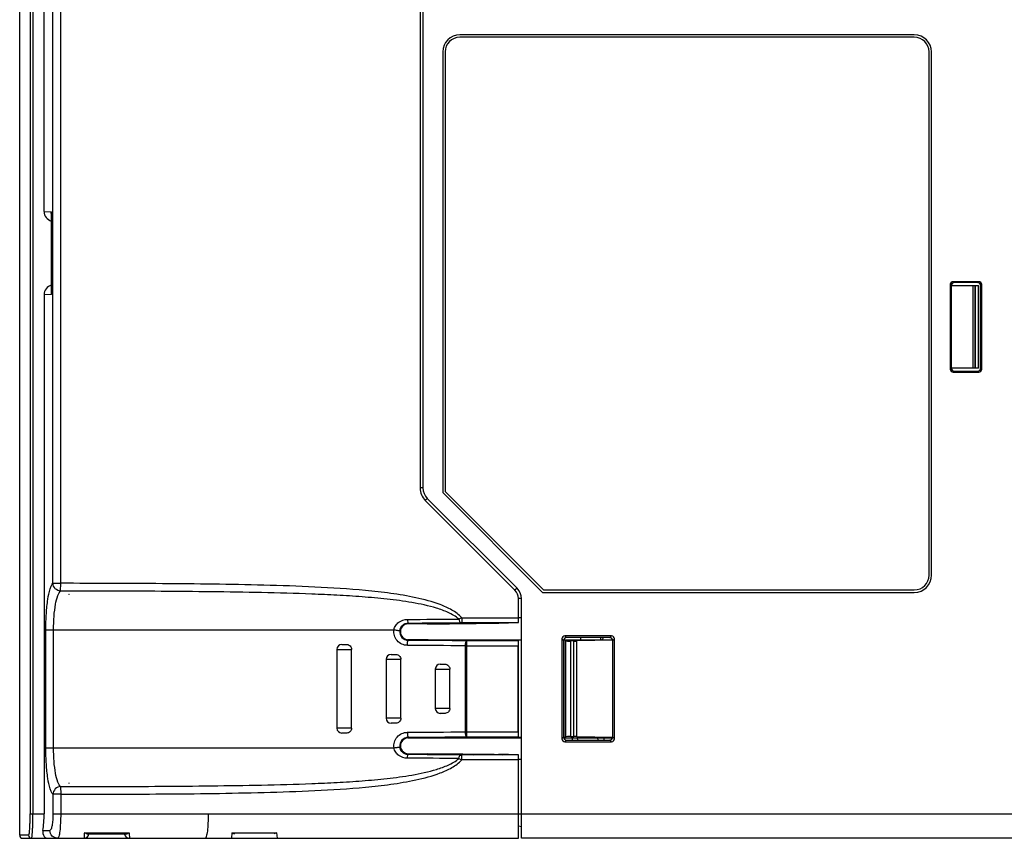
# Model space of a CAD drawing. Header units: millimetres. Extents: x 0 to 1105, y 0 to 772.
# Tile 40 of 50: x 293 to 393, y 457 to 541. Entities that reach past the tile are written whole.
import ezdxf

# ---------------------------------------------------------------- set-up
doc = ezdxf.new("R2010")
doc.units = ezdxf.units.MM
doc.header["$LTSCALE"] = 60.775
doc.layers.add('07_ALL_FEATURES', color=7, linetype='CONTINUOUS')
doc.layers.add('7_ALL_FEATURES', color=7, linetype='CONTINUOUS')

msp = doc.modelspace()

# ---------------------------------------------------------------- linework, layer by layer
at = {"layer": '07_ALL_FEATURES', "linetype": 'Continuous'}
for p, q in [((333.78, 609.71), (333.78, 492.95)), ((334.08, 609.73), (334.08, 492.95)), ((296.46, 483.26), (296.46, 609.22)), ((297.25, 483.26), (297.25, 609.22)), ((293.08, 457.63), (293.08, 607.34)), ((294.14, 548.6), (294.14, 459.83)), ((294.43, 548.61), (294.43, 459.83)), ((295.56, 521.06), (295.56, 548.63)), ((384.03, 539.03), (337.83, 539.03)), ((336.08, 537.28), (336.08, 492.48)), ((385.78, 484.08), (385.78, 537.28)), ((295.56, 521.06), (296.3, 521.02)), ((296.28, 520.84), (296.28, 512.81)), ((296.3, 521.02), (296.3, 512.63)), ((387.68, 513.63), (387.78, 513.53)), ((387.68, 513.63), (387.68, 505.03)), ((387.78, 513.53), (387.78, 505.13)), ((387.81, 513.64), (387.81, 513.53)), ((387.81, 513.53), (390.55, 513.53)), ((390.58, 513.92), (387.98, 513.92)), ((387.98, 513.92), (388.08, 513.83)), ((390.48, 513.83), (388.08, 513.83)), ((389.99, 513.53), (389.99, 505.13)), ((390.19, 513.53), (390.19, 505.13)), ((390.25, 505.13), (390.25, 513.53)), ((390.58, 513.92), (390.48, 513.83)), ((390.55, 505.13), (390.55, 513.53)), ((390.58, 505.13), (390.58, 513.53)), ((390.88, 513.63), (390.78, 513.53)), ((390.78, 505.12), (390.78, 513.53)), ((390.88, 505.03), (390.88, 513.63)), ((296.3, 512.63), (295.56, 512.59)), ((295.56, 512.59), (295.56, 459.83)), ((387.68, 505.03), (387.78, 505.13)), ((390.55, 505.13), (387.81, 505.13)), ((387.81, 505.13), (387.81, 505.01)), ((387.98, 504.73), (388.08, 504.83)), ((387.98, 504.73), (390.58, 504.73)), ((388.08, 504.83), (390.48, 504.83)), ((390.58, 504.73), (390.48, 504.83)), ((390.88, 505.03), (390.78, 505.12)), ((334.08, 492.95), (333.78, 492.95)), ((334.52, 491.89), (334.31, 491.67)), ((334.31, 491.67), (343.43, 482.55)), ((334.52, 491.89), (343.64, 482.76)), ((336.08, 492.48), (346.23, 482.33)), ((296.46, 483.26), (297.25, 483.26)), ((297.24, 482.47), (297.25, 483.26)), ((343.64, 482.76), (343.43, 482.55)), ((344.08, 481.7), (343.78, 481.7)), ((343.78, 479.26), (343.78, 481.7)), ((344.08, 457.33), (344.08, 481.7)), ((346.23, 482.33), (384.03, 482.33)), ((338.02, 479.75), (343.78, 479.75)), ((338.02, 479.75), (338.02, 479.26)), ((344.08, 479.73), (343.78, 479.73)), ((295.73, 478.53), (331.14, 478.53)), ((295.73, 466.53), (295.73, 478.53)), ((296.52, 466.53), (296.52, 478.53)), ((332.58, 479.13), (332.58, 479.21)), ((334.5, 479.13), (332.58, 479.13)), ((334.5, 479.15), (334.3, 479.15)), ((338.02, 479.26), (343.78, 479.26)), ((342.78, 479.22), (341.77, 479.22)), ((342.19, 479.22), (341.77, 479.21)), ((342.78, 479.21), (341.77, 479.21)), ((342.78, 479.22), (342.19, 479.22)), ((342.78, 479.23), (342.78, 479.22)), ((332.58, 477.53), (334.62, 477.53)), ((332.58, 477.52), (344.08, 477.52)), ((332.58, 477.52), (332.58, 477.45)), ((334.62, 477.53), (344.08, 477.52)), ((348.2, 477.6), (348.37, 477.43)), ((348.2, 477.6), (348.2, 467.45)), ((348.37, 477.52), (353.38, 477.52)), ((348.37, 477.52), (353.38, 477.52)), ((353.25, 477.9), (348.5, 477.9)), ((348.5, 477.9), (348.67, 477.73)), ((353.08, 477.73), (348.67, 477.73)), ((353.38, 477.48), (349.71, 477.39)), ((350.08, 477.73), (350.08, 477.52)), ((352.12, 477.73), (352.13, 477.52)), ((353.25, 477.9), (353.08, 477.73)), ((353.55, 477.6), (353.38, 477.43)), ((353.55, 467.45), (353.55, 477.6)), ((325.33, 476.53), (326.82, 476.53)), ((325.33, 476.53), (325.33, 468.53)), ((325.83, 477.03), (326.33, 477.03)), ((326.82, 468.53), (326.82, 476.53)), ((338.37, 476.9), (343.74, 476.9)), ((338.37, 476.9), (338.37, 468.15)), ((343.75, 477.4), (338.52, 477.4)), ((338.52, 467.66), (338.52, 477.4)), ((343.74, 468.15), (343.74, 476.9)), ((343.78, 477.46), (343.75, 477.4)), ((344.08, 477.46), (343.78, 477.46)), ((343.78, 467.59), (343.78, 477.46)), ((348.58, 477.46), (348.37, 477.46)), ((348.37, 477.43), (348.37, 467.62)), ((348.61, 477.4), (348.58, 477.46)), ((348.58, 467.59), (348.58, 477.46)), ((348.61, 467.65), (348.61, 477.4)), ((349.41, 477.39), (349.11, 477.39)), ((349.11, 467.66), (349.11, 477.39)), ((349.41, 467.66), (349.41, 477.39)), ((349.71, 467.66), (349.71, 477.39)), ((353.38, 467.62), (353.38, 477.43)), ((330.33, 475.53), (331.82, 475.53)), ((330.33, 475.53), (330.33, 469.53)), ((330.83, 476.03), (331.32, 476.03)), ((331.82, 469.53), (331.82, 475.53)), ((335.33, 474.53), (336.8, 474.53)), ((335.33, 474.53), (335.33, 470.53)), ((335.83, 475.03), (336.32, 475.03)), ((336.8, 470.53), (336.8, 474.53)), ((336.8, 470.53), (335.33, 470.53)), ((331.82, 469.53), (330.33, 469.53)), ((336.32, 470.03), (335.83, 470.03)), ((326.82, 468.53), (325.33, 468.53)), ((331.32, 469.03), (330.83, 469.03)), ((326.33, 468.03), (325.83, 468.03)), ((332.58, 467.6), (332.58, 467.53)), ((332.58, 467.53), (344.08, 467.53)), ((334.62, 467.53), (332.58, 467.53)), ((334.62, 467.53), (344.08, 467.53)), ((338.37, 468.15), (343.74, 468.15)), ((338.52, 467.66), (343.75, 467.66)), ((343.75, 467.66), (343.78, 467.59)), ((344.08, 467.59), (343.78, 467.59)), ((348.2, 467.45), (348.37, 467.62)), ((348.58, 467.59), (348.37, 467.59)), ((348.37, 467.53), (353.38, 467.53)), ((348.37, 467.53), (353.38, 467.53)), ((348.61, 467.65), (348.58, 467.59)), ((349.41, 467.66), (349.11, 467.66)), ((349.22, 467.53), (349.29, 467.32)), ((353.38, 467.57), (349.71, 467.66)), ((349.74, 467.53), (349.8, 467.32)), ((351.9, 467.32), (351.84, 467.53)), ((352.48, 467.53), (352.48, 467.32)), ((353.55, 467.45), (353.38, 467.62)), ((295.73, 466.53), (331.14, 466.53)), ((348.5, 467.15), (348.67, 467.32)), ((348.5, 467.15), (353.25, 467.15)), ((348.67, 467.32), (353.08, 467.32)), ((353.25, 467.15), (353.08, 467.32)), ((332.58, 465.93), (334.5, 465.93)), ((332.58, 465.84), (332.58, 465.93)), ((334.3, 465.9), (334.5, 465.9)), ((343.78, 465.8), (338.02, 465.8)), ((338.02, 465.3), (338.02, 465.8)), ((342.78, 465.84), (341.77, 465.84)), ((341.77, 465.84), (342.19, 465.83)), ((342.78, 465.83), (341.77, 465.83)), ((342.78, 465.83), (342.19, 465.83)), ((342.78, 465.82), (342.78, 465.83)), ((343.78, 457.33), (343.78, 465.8)), ((343.78, 465.3), (338.02, 465.3)), ((344.08, 465.33), (343.78, 465.33)), ((297.24, 462.58), (297.25, 461.8)), ((297.25, 461.8), (296.46, 461.8)), ((296.46, 461.8), (296.46, 459.83)), ((297.25, 461.8), (297.25, 459.83)), ((294.14, 459.83), (295.56, 459.83)), ((296.46, 459.83), (395.48, 459.83)), ((344.08, 458.48), (343.78, 458.56)), ((293.98, 457.63), (293.08, 457.63)), ((295.44, 458.13), (296.15, 458.13)), ((299.65, 457.8), (299.62, 457.33)), ((299.66, 457.89), (299.65, 457.8)), ((299.66, 457.89), (304.2, 457.89)), ((299.93, 457.78), (303.92, 457.78)), ((304.2, 457.89), (304.2, 457.8)), ((304.2, 457.8), (304.24, 457.33)), ((314.66, 457.89), (314.62, 457.33)), ((314.66, 457.89), (319.2, 457.89)), ((319.2, 457.89), (319.24, 457.33)), ((293.38, 457.33), (343.78, 457.33)), ((395.48, 457.33), (344.08, 457.33))]:
    msp.add_line(p, q, dxfattribs=at)
for centre, radius, start, end in [((337.83, 537.28), 1.75, 90, 180), ((384.03, 537.28), 1.75, 0, 90), ((388.08, 513.53), 0.3, 90, 180), ((388.08, 505.13), 0.3, 180, 270), ((390.47, 505.13), 0.304, 345.7026, 353.7141), ((390.49, 505.12), 0.293, 353.7166, 359.9749), ((335.58, 492.95), 1.8, 180, 225), ((335.58, 492.95), 1.5, 180, 225), ((384.03, 484.08), 1.75, 270, 0), ((342.58, 481.7), 1.2, 0, 45), ((342.58, 481.7), 1.5, 0, 45), ((300.23, 481.32), 2.28, 159.1617, 160.6213), ((322.59, 2147.13), 1667.58, 270.3402, 270.52016), ((341.22, 472.45), 7.97, 113.6374, 115.9901), ((332.58, 478.33), 0.8, 90, 192.2356), ((332.58, 478.33), 0.807, 165.6622, 262.5963), ((332.58, 478.33), 0.808, 90.4104, 165.7023), ((324.95, 1565.8), 1086.63, 270.40221, 270.75211), ((324.28, 1798.88), 1319.7, 270.44311, 270.58989), ((328.45, 1407.95), 928.83, 270.37359, 270.82195), ((329.21, 1232.9), 753.79, 270.40226, 270.95505), ((338.02, 463.99), 15.26, 89.9914, 90.5922), ((332.59, 478.33), 0.879, 171.7095, 269.4121), ((332.58, 478.33), 0.809, 262.5851, 269.6186), ((351.58, 478.23), 1, 315.044, 329.9262), ((325.83, 476.53), 0.5, 90, 180), ((324.7, -769.09), 1246.06, 89.37119, 89.64189), ((324.53, -815.1), 1292.58, 89.37953, 89.64303), ((330.83, 475.53), 0.5, 90, 180), ((335.83, 474.53), 0.5, 90, 180), ((335.83, 470.53), 0.5, 180, 270), ((330.83, 469.53), 0.5, 180, 270), ((325.83, 468.53), 0.5, 180, 270), ((332.59, 466.72), 0.879, 90.5878, 188.2906), ((332.58, 466.73), 0.807, 97.4079, 194.3356), ((323.01, 1909.55), 1441.48, 270.37647, 270.61048), ((332.58, 466.72), 0.809, 90.3814, 97.4193), ((322.86, 1955.49), 1487.92, 270.37428, 270.60318), ((332.58, 466.73), 0.8, 167.7644, 270), ((332.58, 466.72), 0.808, 194.2952, 269.5896), ((332.59, 466.72), 0.857, 251.9739, 269.2849), ((332.59, 466.72), 0.877, 253.187, 269.3542), ((324.11, -998.81), 1464.31, 89.46721, 89.67216), ((326.51, -465.34), 931.22, 89.21866, 89.62692), ((326.31, -667.2), 1133.13, 89.21847, 89.58599), ((325.31, -739.87), 1205.73, 89.40329, 89.56301), ((338.02, 481.07), 15.28, 269.4081, 270.0084), ((341.25, 472.67), 8.05, 244.0199, 246.3494), ((300.23, 463.73), 2.28, 199.3787, 200.8383), ((293.38, 457.63), 0.3, 180, 270), ((299.62, 457.83), 0.5, 270, 355), ((304.24, 457.83), 0.5, 189.6088, 270)]:
    msp.add_arc(centre, radius, start, end, dxfattribs=at)
for centre, major_axis, ratio, start_param, end_param in [((296.59, 521.05), (1.03, -0.04), 0.974447, -3.099817, -1.829509), ((296.59, 512.6), (1.03, 0.04), 0.974447, 1.829509, 3.099817), ((387.98, 513.62), (0.213, -0.213), 0.997265, 2.357564, 3.925621), ((387.98, 513.62), (-0.213, 0.213), 0.997265, -0.784029, 0.513983), ((390.48, 513.52), (-0.213, -0.213), 0.997265, 8.640749, 10.208807), ((390.58, 513.62), (0.213, 0.213), 0.997265, -0.784029, 0.784029), ((387.98, 505.03), (0.213, 0.213), 0.997265, 2.357564, 3.925621), ((390.58, 505.03), (0.213, -0.213), 0.997265, -0.784029, 0.784029), ((348.5, 477.6), (0.214, -0.214), 0.992433, 2.359993, 3.923193), ((348.68, 477.43), (0.223, -0.204), 0.991641, 2.31442, 3.87762), ((353.08, 477.42), (0.201, 0.225), 0.993148, -0.837197, 0.726003), ((353.25, 477.6), (0.214, 0.214), 0.992433, -0.7816, 0.7816), ((343.75, 476.9), (0, 0.5), 0.017455, 0.034907, 1.570796), ((349.11, 477.4), (0.5, 0), 0.034921, -3.124139, -1.570796), ((349.41, 477.4), (0.5, 0), 0.034921, -1.570796, -0.927295), ((343.75, 468.15), (0, 0.5), 0.017455, -4.712389, -3.176499), ((348.68, 467.62), (0.223, 0.204), 0.991641, 2.405566, 3.968766), ((349.11, 467.65), (0.5, 0), 0.034921, 1.570796, 3.124139), ((349.41, 467.65), (0.5, 0), 0.034921, 0.927295, 1.570796), ((353.08, 467.63), (-0.201, 0.225), 0.993148, -3.867595, -2.304395), ((348.5, 467.45), (0.214, 0.214), 0.992433, -3.923193, -2.359993), ((353.25, 467.45), (0.214, -0.214), 0.992433, -0.7816, 0.7816), ((295.1, 459.83), (0, 2.5), 0.183819, -2.318559, -1.570796)]:
    msp.add_ellipse(centre, major_axis=major_axis, ratio=ratio, start_param=start_param, end_param=end_param, dxfattribs=at)
for points in [[(296.28, 520.84), (296.28, 520.9), (296.29, 520.96), (296.3, 521.02)], [(296.28, 512.81), (296.28, 512.75), (296.29, 512.69), (296.3, 512.63)], [(332.58, 479.21), (333.21, 479.21), (333.85, 479.22), (334.48, 479.22)], [(334.3, 479.15), (333.72, 479.14), (333.15, 479.14), (332.58, 479.13)], [(332.58, 465.92), (333.15, 465.91), (333.72, 465.91), (334.3, 465.9)], [(334.5, 465.83), (333.86, 465.83), (333.22, 465.84), (332.58, 465.84)], [(296.38, 457.56), (296.24, 457.7), (296.15, 457.92), (296.15, 458.13)], [(296.94, 457.33), (296.74, 457.33), (296.52, 457.42), (296.38, 457.56)], [(299.94, 457.78), (299.92, 457.78), (299.9, 457.78), (299.89, 457.78)], [(303.92, 457.78), (303.94, 457.78), (303.95, 457.78), (303.97, 457.78)]]:
    msp.add_open_spline(points, degree=3, dxfattribs=at)
for points, knots in [([(390.48, 504.83), (390.54, 504.83), (390.68, 504.87), (390.75, 504.99), (390.77, 505.05)], [0, 0, 0, 0, 0.499807, 1, 1, 1, 1]), ([(295.73, 478.53), (295.73, 479.08), (295.77, 480.12), (295.9, 481.51), (296.09, 482.47), (296.29, 483.01), (296.4, 483.2), (296.46, 483.26)], [0, 0, 0, 0, 0.342806, 0.643932, 0.869273, 0.946738, 1, 1, 1, 1]), ([(297.24, 482.47), (297.05, 482.47), (296.64, 482.65), (296.47, 483.06), (296.46, 483.26)], [0, 0, 0, 0, 0.499732, 1, 1, 1, 1]), ([(338.02, 479.75), (337.73, 480.07), (337.02, 480.58), (335.44, 481.28), (333.35, 481.83), (330.8, 482.25), (327.38, 482.63), (323.08, 482.9), (317.91, 483.07), (312.75, 483.17), (307.58, 483.22), (302.41, 483.24), (298.97, 483.25), (297.25, 483.26)], [0, 0, 0, 0, 0.031171, 0.062407, 0.124865, 0.187364, 0.249872, 0.374885, 0.499906, 0.624929, 0.749953, 0.874976, 1, 1, 1, 1]), ([(296.52, 478.53), (296.52, 478.99), (296.55, 479.86), (296.69, 481.02), (296.87, 481.82), (297.07, 482.27), (297.18, 482.42), (297.24, 482.47)], [0, 0, 0, 0, 0.34073, 0.639989, 0.86496, 0.943708, 1, 1, 1, 1]), ([(337.73, 479.62), (337.4, 479.89), (336.65, 480.31), (335.05, 480.89), (332.96, 481.33), (330.43, 481.66), (327.88, 481.89), (325.34, 482.05), (321.93, 482.2), (317.68, 482.32), (312.57, 482.39), (307.46, 482.44), (302.35, 482.46), (298.95, 482.46), (297.24, 482.47)], [0, 0, 0, 0, 0.031165, 0.062391, 0.12484, 0.187326, 0.249824, 0.312328, 0.374836, 0.49986, 0.624891, 0.749926, 0.874962, 1, 1, 1, 1]), ([(331.14, 478.53), (331.16, 478.68), (331.28, 478.98), (331.71, 479.43), (332.19, 479.58), (332.49, 479.58)], [0, 0, 0, 0, 0.254993, 0.505574, 1, 1, 1, 1]), ([(332.49, 479.58), (332.49, 479.49), (332.51, 479.37), (332.54, 479.25), (332.56, 479.21), (332.58, 479.21)], [0, 0, 0, 0, 0.67934, 0.890481, 1, 1, 1, 1]), ([(337.73, 479.62), (337.73, 479.53), (337.75, 479.41), (337.82, 479.26), (337.86, 479.25)], [0, 0, 0, 0, 0.659335, 1, 1, 1, 1]), ([(332.48, 476.95), (332.29, 476.95), (331.9, 477.03), (331.42, 477.4), (331.14, 477.93), (331.11, 478.33), (331.14, 478.53)], [0, 0, 0, 0, 0.24789, 0.497198, 0.748137, 1, 1, 1, 1]), ([(331.14, 478.53), (331.21, 478.51), (331.34, 478.5), (331.5, 478.47), (331.6, 478.46), (331.66, 478.45), (331.69, 478.45), (331.71, 478.45), (331.72, 478.45)], [0, 0, 0, 0, 0.361671, 0.68443, 0.81252, 0.910581, 0.973884, 1, 1, 1, 1]), ([(331.72, 478.45), (331.75, 478.66), (331.96, 479.05), (332.38, 479.21), (332.58, 479.21)], [0, 0, 0, 0, 0.508096, 1, 1, 1, 1]), ([(331.74, 478.45), (331.77, 478.65), (331.98, 479.03), (332.38, 479.18), (332.58, 479.19)], [0, 0, 0, 0, 0.509616, 1, 1, 1, 1]), ([(326.33, 477.03), (326.45, 477.03), (326.72, 476.92), (326.82, 476.65), (326.82, 476.53)], [0, 0, 0, 0, 0.498658, 1, 1, 1, 1]), ([(332.48, 476.95), (332.49, 477.01), (332.49, 477.12), (332.51, 477.28), (332.53, 477.38), (332.56, 477.44), (332.58, 477.45)], [0, 0, 0, 0, 0.361815, 0.674038, 0.893001, 1, 1, 1, 1]), ([(338.52, 477.4), (338.5, 477.39), (338.45, 477.34), (338.39, 477.17), (338.37, 477.01), (338.37, 476.9)], [0, 0, 0, 0, 0.131269, 0.351909, 1, 1, 1, 1]), ([(331.32, 476.03), (331.45, 476.03), (331.71, 475.92), (331.82, 475.65), (331.82, 475.53)], [0, 0, 0, 0, 0.497343, 1, 1, 1, 1]), ([(336.32, 475.03), (336.44, 475.03), (336.71, 474.91), (336.8, 474.65), (336.8, 474.53)], [0, 0, 0, 0, 0.494186, 1, 1, 1, 1]), ([(336.8, 470.53), (336.8, 470.4), (336.71, 470.14), (336.44, 470.03), (336.32, 470.03)], [0, 0, 0, 0, 0.505814, 1, 1, 1, 1]), ([(331.82, 469.53), (331.82, 469.4), (331.71, 469.13), (331.45, 469.03), (331.32, 469.03)], [0, 0, 0, 0, 0.502657, 1, 1, 1, 1]), ([(326.82, 468.53), (326.82, 468.4), (326.72, 468.13), (326.45, 468.03), (326.33, 468.03)], [0, 0, 0, 0, 0.501342, 1, 1, 1, 1]), ([(331.14, 466.53), (331.11, 466.72), (331.14, 467.12), (331.42, 467.65), (331.9, 468.02), (332.29, 468.1), (332.48, 468.1)], [0, 0, 0, 0, 0.25186, 0.502801, 0.75211, 1, 1, 1, 1]), ([(332.48, 468.1), (332.49, 468.04), (332.49, 467.93), (332.51, 467.77), (332.53, 467.67), (332.56, 467.61), (332.58, 467.6)], [0, 0, 0, 0, 0.361817, 0.67404, 0.893002, 1, 1, 1, 1]), ([(338.37, 468.15), (338.37, 468.04), (338.39, 467.88), (338.45, 467.71), (338.5, 467.66), (338.52, 467.66)], [0, 0, 0, 0, 0.648167, 0.869063, 1, 1, 1, 1]), ([(296.46, 461.8), (296.4, 461.85), (296.29, 462.04), (296.09, 462.58), (295.9, 463.54), (295.77, 464.93), (295.73, 465.97), (295.73, 466.53)], [0, 0, 0, 0, 0.053263, 0.130727, 0.356053, 0.657169, 1, 1, 1, 1]), ([(297.24, 462.58), (297.18, 462.63), (297.07, 462.78), (296.87, 463.23), (296.69, 464.03), (296.55, 465.19), (296.52, 466.06), (296.52, 466.53)], [0, 0, 0, 0, 0.056293, 0.135038, 0.359993, 0.659235, 1, 1, 1, 1]), ([(331.14, 466.53), (331.21, 466.54), (331.34, 466.55), (331.5, 466.58), (331.6, 466.59), (331.66, 466.6), (331.69, 466.6), (331.71, 466.6), (331.72, 466.6)], [0, 0, 0, 0, 0.361666, 0.684424, 0.812515, 0.910578, 0.973883, 1, 1, 1, 1]), ([(332.49, 465.47), (332.19, 465.47), (331.71, 465.62), (331.28, 466.07), (331.16, 466.37), (331.14, 466.53)], [0, 0, 0, 0, 0.494438, 0.745008, 1, 1, 1, 1]), ([(332.33, 465.88), (332.18, 465.92), (331.89, 466.11), (331.74, 466.43), (331.72, 466.6)], [0, 0, 0, 0, 0.488015, 1, 1, 1, 1]), ([(332.32, 465.91), (332.18, 465.95), (331.9, 466.14), (331.76, 466.44), (331.74, 466.6)], [0, 0, 0, 0, 0.486737, 1, 1, 1, 1]), ([(332.49, 465.47), (332.49, 465.56), (332.51, 465.68), (332.54, 465.8), (332.56, 465.84), (332.58, 465.84)], [0, 0, 0, 0, 0.679338, 0.890478, 1, 1, 1, 1]), ([(334.5, 465.93), (335.12, 465.92), (337.55, 465.9), (339.97, 465.87), (341.77, 465.84)], [0, 0, 0, 0, 0.256289, 1, 1, 1, 1]), ([(337.73, 465.43), (337.73, 465.52), (337.75, 465.64), (337.82, 465.79), (337.86, 465.8)], [0, 0, 0, 0, 0.659359, 1, 1, 1, 1]), ([(297.24, 462.58), (298.95, 462.59), (302.35, 462.59), (307.46, 462.61), (312.57, 462.66), (317.68, 462.73), (321.93, 462.85), (325.34, 463), (327.89, 463.16), (330.43, 463.39), (332.96, 463.72), (335.05, 464.17), (336.65, 464.74), (337.4, 465.16), (337.73, 465.43)], [0, 0, 0, 0, 0.125041, 0.250081, 0.375119, 0.500154, 0.625181, 0.687692, 0.750198, 0.812697, 0.875184, 0.937634, 0.968855, 1, 1, 1, 1]), ([(297.25, 461.8), (298.97, 461.8), (302.41, 461.81), (307.58, 461.83), (312.75, 461.88), (317.92, 461.98), (323.08, 462.15), (327.38, 462.42), (330.81, 462.8), (333.35, 463.22), (335.44, 463.77), (337.02, 464.48), (337.73, 464.98), (338.02, 465.3)], [0, 0, 0, 0, 0.125028, 0.250057, 0.375085, 0.500113, 0.625139, 0.750158, 0.812668, 0.875169, 0.937626, 0.968856, 1, 1, 1, 1]), ([(297.24, 462.58), (297.05, 462.58), (296.64, 462.4), (296.47, 461.99), (296.46, 461.8)], [0, 0, 0, 0, 0.499731, 1, 1, 1, 1]), ([(293.98, 457.63), (294, 457.63), (294.02, 457.7), (294.05, 457.81), (294.08, 458.02), (294.1, 458.29), (294.12, 458.62), (294.14, 459.13), (294.14, 459.54), (294.14, 459.83)], [0, 0, 0, 0, 0.023361, 0.080993, 0.17303, 0.296535, 0.446974, 0.618841, 1, 1, 1, 1]), ([(294.28, 457.33), (294.29, 457.33), (294.3, 457.34), (294.32, 457.4), (294.34, 457.54), (294.36, 457.77), (294.39, 458.08), (294.4, 458.45), (294.42, 459.04), (294.43, 459.51), (294.43, 459.83)], [0, 0, 0, 0, 0.007231, 0.022477, 0.079768, 0.171833, 0.295551, 0.44627, 0.618407, 1, 1, 1, 1]), ([(296.46, 459.83), (296.46, 459.61), (296.45, 459.21), (296.38, 458.66), (296.31, 458.34), (296.21, 458.13), (296.15, 458.13)], [0, 0, 0, 0, 0.371703, 0.686819, 0.901691, 1, 1, 1, 1]), ([(297.25, 459.83), (297.25, 459.51), (297.23, 458.91), (297.18, 458.22), (297.12, 457.77), (297.06, 457.54), (297.02, 457.4), (296.96, 457.33), (296.94, 457.33)], [0, 0, 0, 0, 0.376112, 0.694902, 0.817725, 0.910148, 0.969955, 1, 1, 1, 1]), ([(312.25, 459.83), (312.25, 459.51), (312.23, 458.91), (312.18, 458.22), (312.12, 457.77), (312.06, 457.54), (312.02, 457.4), (311.96, 457.33), (311.94, 457.33)], [0, 0, 0, 0, 0.376088, 0.694926, 0.817717, 0.91014, 0.969956, 1, 1, 1, 1]), ([(293.98, 457.63), (293.98, 457.55), (294.05, 457.39), (294.21, 457.33), (294.28, 457.33)], [0, 0, 0, 0, 0.500433, 1, 1, 1, 1]), ([(295.44, 458.13), (295.4, 457.92), (295.45, 457.61), (295.71, 457.36), (295.86, 457.33), (295.92, 457.33)], [0, 0, 0, 0, 0.588359, 0.806857, 1, 1, 1, 1]), ([(299.89, 457.78), (299.87, 457.79), (299.79, 457.81), (299.71, 457.85), (299.66, 457.89)], [0, 0, 0, 0, 0.224892, 1, 1, 1, 1]), ([(303.97, 457.78), (303.99, 457.79), (304.07, 457.81), (304.15, 457.85), (304.2, 457.89)], [0, 0, 0, 0, 0.224929, 1, 1, 1, 1]), ([(314.66, 457.89), (314.68, 457.88), (314.76, 457.82), (314.86, 457.78), (314.93, 457.78)], [0, 0, 0, 0, 0.284577, 1, 1, 1, 1]), ([(319.2, 457.89), (319.18, 457.88), (319.09, 457.82), (318.99, 457.78), (318.92, 457.78)], [0, 0, 0, 0, 0.284571, 1, 1, 1, 1])]:
    msp.add_open_spline(points, degree=3, knots=knots, dxfattribs=at)
at = {"layer": '7_ALL_FEATURES', "linetype": 'Continuous'}
for p, q in [((384.03, 538.78), (337.83, 538.78)), ((336.33, 537.28), (336.33, 492.58)), ((385.53, 484.08), (385.53, 537.28)), ((336.33, 492.58), (346.33, 482.58)), ((346.33, 482.58), (384.03, 482.58))]:
    msp.add_line(p, q, dxfattribs=at)
for centre, start, end in [((337.83, 537.28), 90, 180), ((384.03, 537.28), 0, 90), ((384.03, 484.08), 270, 0)]:
    msp.add_arc(centre, 1.5, start, end, dxfattribs=at)

doc.saveas('drawing.dxf')
